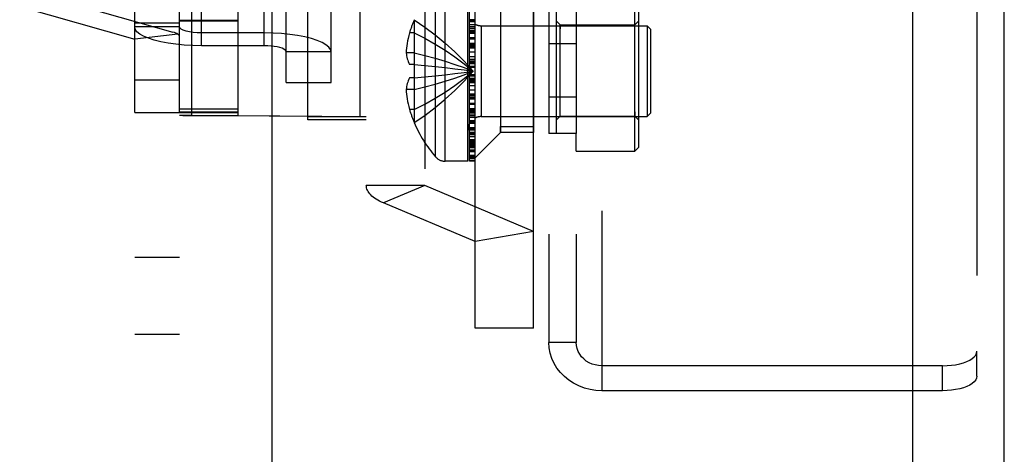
# Model space of a CAD drawing. Header units: inches. Extents: x 0 to 198, y 0 to 128.
# Tile 85 of 102: x 87.55 to 90.24, y 91.59 to 92.78. Entities that reach past the tile are written whole.
import ezdxf

# ---------------------------------------------------------------- set-up
doc = ezdxf.new("R2010")
doc.units = ezdxf.units.IN
doc.header["$LTSCALE"] = 10.872093
doc.header["$MEASUREMENT"] = 0
doc.linetypes.add('HIDDEN', pattern=[0.2, 0.1, -0.1])
doc.linetypes.add('PHANTOM', pattern=[0.8, 0.45, -0.05, 0.1, -0.05, 0.1, -0.05])
doc.layers.get('0').update_dxf_attribs({"linetype": 'CONTINUOUS'})
for name, color, linetype in [('02___PRT_ALL_AXES', 7, 'CONTINUOUS'), ('AVAILABLE_DOOR_SPACE', 7, 'CONTINUOUS'), ('DEFAULT_2', 8, 'HIDDEN')]:
    doc.layers.add(name, color=color, linetype=linetype)

msp = doc.modelspace()

# ---------------------------------------------------------------- linework, layer by layer
at = {"color": 3, "linetype": 'Continuous'}
for p, q in [((89.9878, 89.2463), (89.9878, 99.725)), ((90.2378, 52.695), (90.2378, 98.8793))]:
    msp.add_line(p, q, dxfattribs=at)
at = {"layer": '02___PRT_ALL_AXES', "color": 8, "linetype": 'HIDDEN'}
for p, q in [((88.6553, 93.4559), (88.6553, 92.323)), ((87.8628, 92.5221), (87.8628, 92.9099)), ((87.9853, 92.5221), (87.9853, 92.9099)), ((88.9522, 92.8019), (88.9522, 92.4679)), ((88.9938, 92.8088), (88.9938, 92.4648)), ((89.0148, 92.4653), (89.0148, 92.8083)), ((89.0688, 92.8088), (89.0688, 92.4648)), ((88.1453, 92.7728), (87.9853, 92.7728)), ((88.1453, 92.7715), (87.9853, 92.7715)), ((88.1453, 92.5228), (88.1453, 92.7728)), ((89.0688, 92.7095), (88.9938, 92.7095)), ((87.8628, 92.6108), (87.9853, 92.6108)), ((89.0688, 92.5641), (88.9938, 92.5641)), ((87.8628, 92.5221), (87.9853, 92.5221)), ((88.1453, 92.5228), (87.9853, 92.5228)), ((88.1453, 92.5215), (87.9853, 92.5215)), ((88.9522, 92.4679), (88.8622, 92.4679)), ((89.0688, 92.4648), (88.9938, 92.4648)), ((89.0148, 92.4653), (89.0688, 92.4653)), ((89.0688, 92.4168), (89.0688, 92.4648)), ((89.0688, 92.4168), (89.2288, 92.4168))]:
    msp.add_line(p, q, dxfattribs=at)
at = {"layer": 'AVAILABLE_DOOR_SPACE', "color": 4, "linetype": 'PHANTOM'}
msp.add_line((88.2378, 90.6048), (88.2378, 95.4416), dxfattribs=at)
at = {"layer": 'DEFAULT_2', "color": 8, "linetype": 'HIDDEN'}
for p, q in [((89.1388, 94.4277), (89.1388, 91.8306)), ((88.9938, 94.3642), (88.9938, 91.8941)), ((89.0688, 94.3642), (89.0688, 91.8941)), ((88.7922, 91.9334), (88.7922, 94.321)), ((88.9522, 91.9334), (88.9522, 94.321)), ((88.5421, 93.9792), (88.5421, 92.2752)), ((87.967, 93.9401), (87.967, 92.7415)), ((88.4953, 93.9314), (88.4953, 92.323)), ((87.8628, 93.9205), (87.8628, 91.9161)), ((87.9853, 93.9275), (87.9853, 91.9161)), ((88.0188, 92.5135), (88.0188, 93.7635)), ((88.3353, 92.5019), (88.3353, 93.7613)), ((88.4781, 92.5115), (88.4781, 93.7615)), ((90.1628, 93.1645), (90.1628, 91.8702)), ((88.0453, 92.7391), (88.0453, 92.998)), ((88.1453, 92.5138), (88.1453, 93.0018)), ((88.2165, 92.7391), (88.2165, 92.998)), ((88.2765, 92.6041), (88.2765, 92.9461)), ((88.399, 92.6041), (88.399, 92.9461)), ((88.6845, 92.4009), (88.6845, 92.8688)), ((88.7109, 92.3889), (88.7109, 92.8809)), ((88.7722, 92.3889), (88.7722, 92.8809)), ((88.7772, 92.3892), (88.7772, 92.8805)), ((89.2288, 92.4168), (89.2288, 92.8568)), ((87.6353, 92.8357), (87.967, 92.7415)), ((89.2388, 92.8468), (89.2388, 92.4268)), ((87.5487, 92.8111), (87.8628, 92.7219)), ((88.8622, 92.8019), (88.8622, 92.4679)), ((88.6264, 92.7751), (88.626, 92.7754)), ((88.6264, 92.7751), (88.626, 92.7742)), ((88.7922, 92.775), (88.7772, 92.775)), ((87.8628, 92.7671), (87.9853, 92.7671)), ((87.9853, 92.7561), (87.8628, 92.7561)), ((88.626, 92.7742), (88.626, 92.6529)), ((88.7922, 92.7731), (88.7772, 92.7731)), ((88.7922, 92.7691), (88.7772, 92.7691)), ((88.7922, 92.7611), (88.7772, 92.7611)), ((88.7922, 92.756), (88.7772, 92.756)), ((88.7922, 92.7518), (88.7772, 92.7518)), ((88.7922, 92.7512), (88.7772, 92.7512)), ((88.8094, 92.7589), (89.2622, 92.7589)), ((88.8094, 92.7589), (88.8094, 92.5109)), ((89.0148, 92.5018), (89.0148, 92.7718)), ((89.0248, 92.7618), (89.0148, 92.7718)), ((89.0248, 92.7618), (89.2288, 92.7618)), ((89.0248, 92.5118), (89.0248, 92.7618)), ((89.0248, 92.7618), (89.0248, 92.7501)), ((89.2288, 92.7618), (89.2388, 92.7718)), ((89.2288, 92.7501), (89.2288, 92.7618)), ((89.2622, 92.7589), (89.2622, 92.5109)), ((89.2722, 92.7489), (89.2622, 92.7589)), ((89.2722, 92.5209), (89.2722, 92.7489)), ((87.9805, 92.7358), (87.8628, 92.7219)), ((88.2165, 92.7391), (88.0453, 92.7391)), ((88.0453, 92.7043), (88.0453, 92.7391)), ((88.2165, 92.7043), (88.2165, 92.7391)), ((88.626, 92.7394), (88.6133, 92.7394)), ((88.7922, 92.7463), (88.7772, 92.7463)), ((88.7922, 92.7449), (88.7772, 92.7449)), ((88.7922, 92.7414), (88.7772, 92.7414)), ((88.7922, 92.7408), (88.7772, 92.7408)), ((88.7922, 92.7374), (88.7772, 92.7374)), ((88.7922, 92.7257), (88.7772, 92.7257)), ((88.7772, 92.7233), (88.7922, 92.7233)), ((88.2165, 92.7043), (88.0453, 92.7043)), ((88.7772, 92.7109), (88.7922, 92.7109)), ((88.7922, 92.7075), (88.7772, 92.7075)), ((88.7772, 92.7057), (88.7922, 92.7057)), ((88.7772, 92.7056), (88.7922, 92.7056)), ((88.7922, 92.7017), (88.7772, 92.7017)), ((88.7922, 92.7016), (88.7772, 92.7016)), ((88.7772, 92.6983), (88.7922, 92.6983)), ((88.7922, 92.6973), (88.7772, 92.6973)), ((88.399, 92.6873), (88.2765, 92.6873)), ((88.626, 92.6845), (88.6042, 92.6845)), ((88.7922, 92.6864), (88.7772, 92.6864)), ((88.7922, 92.6736), (88.7772, 92.6736)), ((88.626, 92.6529), (88.6133, 92.6529)), ((88.6264, 92.6528), (88.626, 92.6529)), ((88.626, 92.6529), (88.6553, 92.6503)), ((88.655, 92.6503), (88.6834, 92.6476)), ((88.7922, 92.6669), (88.7772, 92.6669)), ((88.7922, 92.6624), (88.7772, 92.6624)), ((88.7922, 92.659), (88.7772, 92.659)), ((88.7922, 92.6569), (88.7772, 92.6569)), ((88.7922, 92.6545), (88.7772, 92.6545)), ((88.7922, 92.6474), (88.7772, 92.6474)), ((88.7922, 92.6448), (88.7772, 92.6448)), ((88.626, 92.6169), (88.6133, 92.6169)), ((88.6264, 92.6169), (88.626, 92.6169)), ((88.626, 92.6169), (88.626, 92.4955)), ((88.7623, 92.6314), (88.787, 92.6349)), ((88.7624, 92.6314), (88.787, 92.6349)), ((88.7922, 92.6249), (88.7772, 92.6249)), ((88.7772, 92.6223), (88.7922, 92.6223)), ((88.7922, 92.6153), (88.7772, 92.6153)), ((88.2765, 92.6041), (88.399, 92.6041)), ((88.7772, 92.6128), (88.7922, 92.6128)), ((88.7922, 92.6107), (88.7772, 92.6107)), ((88.7772, 92.6073), (88.7922, 92.6073)), ((88.7922, 92.6028), (88.7772, 92.6028)), ((88.7772, 92.5961), (88.7922, 92.5961)), ((88.626, 92.5852), (88.6042, 92.5852)), ((88.7922, 92.5833), (88.7772, 92.5833)), ((88.7922, 92.5724), (88.7772, 92.5724)), ((88.7922, 92.5715), (88.7772, 92.5715)), ((88.7922, 92.5682), (88.7772, 92.5682)), ((88.7922, 92.5681), (88.7772, 92.5681)), ((88.7922, 92.5641), (88.7772, 92.5641)), ((88.7922, 92.564), (88.7772, 92.564)), ((88.7922, 92.5622), (88.7772, 92.5622)), ((88.7922, 92.5588), (88.7772, 92.5588)), ((88.7922, 92.5464), (88.7772, 92.5464)), ((88.7922, 92.544), (88.7772, 92.544)), ((87.9853, 92.532), (88.1453, 92.532)), ((87.9938, 92.5137), (88.1453, 92.5138)), ((88.0043, 92.5136), (87.9938, 92.5137)), ((88.0188, 92.5135), (88.0043, 92.5136)), ((88.3353, 92.5113), (88.0188, 92.5135)), ((88.3353, 92.5113), (88.4781, 92.5115)), ((88.3353, 92.5113), (88.4953, 92.5113)), ((88.626, 92.5304), (88.6133, 92.5304)), ((88.7922, 92.5323), (88.7772, 92.5323)), ((88.7922, 92.5289), (88.7772, 92.5289)), ((88.7922, 92.5283), (88.7772, 92.5283)), ((88.7922, 92.5248), (88.7772, 92.5248)), ((88.7772, 92.5234), (88.7922, 92.5234)), ((88.7772, 92.5186), (88.7922, 92.5186)), ((88.7772, 92.518), (88.7922, 92.518)), ((88.7772, 92.5137), (88.7922, 92.5137)), ((88.7922, 92.5086), (88.7772, 92.5086)), ((88.8094, 92.5109), (89.2622, 92.5109)), ((89.0248, 92.5118), (89.0148, 92.5018)), ((89.0248, 92.5118), (89.0248, 92.5235)), ((89.0248, 92.5118), (89.2288, 92.5118)), ((89.2288, 92.5235), (89.2288, 92.5118)), ((89.2288, 92.5118), (89.2388, 92.5018)), ((89.2722, 92.5209), (89.2622, 92.5109)), ((88.4953, 92.5019), (88.3353, 92.5019)), ((88.626, 92.4955), (88.6264, 92.4946)), ((88.6264, 92.4946), (88.626, 92.4944)), ((88.7772, 92.5006), (88.7922, 92.5006)), ((88.7922, 92.4966), (88.7772, 92.4966)), ((88.7922, 92.4947), (88.7772, 92.4947)), ((88.7922, 92.4932), (88.7772, 92.4932)), ((88.7922, 92.4922), (88.7772, 92.4922)), ((88.7922, 92.4803), (88.7772, 92.4803)), ((88.8622, 92.4835), (88.9522, 92.4835)), ((88.8622, 92.4679), (88.8622, 92.4835)), ((88.7922, 92.4788), (88.7772, 92.4788)), ((88.7922, 92.4781), (88.7772, 92.4781)), ((88.7922, 92.4766), (88.7772, 92.4766)), ((88.7922, 92.4739), (88.7772, 92.4739)), ((88.7922, 92.4671), (88.7772, 92.4671)), ((88.7922, 92.467), (88.7772, 92.467)), ((88.7922, 92.4658), (88.7772, 92.4658)), ((88.7922, 92.4643), (88.7772, 92.4643)), ((88.7922, 92.4607), (88.7772, 92.4607)), ((88.7922, 92.4558), (88.7772, 92.4558)), ((88.8622, 92.4679), (88.7922, 92.3979)), ((88.7922, 92.4473), (88.7772, 92.4473)), ((88.7922, 92.4468), (88.7772, 92.4468)), ((88.7922, 92.4447), (88.7772, 92.4447)), ((88.7772, 92.4444), (88.7922, 92.4444)), ((88.7772, 92.4439), (88.7922, 92.4439)), ((88.7922, 92.4429), (88.7772, 92.4429)), ((88.7772, 92.4416), (88.7922, 92.4416)), ((88.7772, 92.4411), (88.7922, 92.4411)), ((88.7922, 92.4406), (88.7772, 92.4406)), ((88.7922, 92.4361), (88.7772, 92.4361)), ((88.7922, 92.436), (88.7772, 92.436)), ((88.7922, 92.4339), (88.7772, 92.4339)), ((88.7922, 92.4308), (88.7772, 92.4308)), ((88.7922, 92.4298), (88.7772, 92.4298)), ((88.7772, 92.4284), (88.7922, 92.4284)), ((88.7922, 92.4257), (88.7772, 92.4257)), ((89.2388, 92.4268), (89.2288, 92.4168)), ((88.7922, 92.4191), (88.7772, 92.4191)), ((88.7922, 92.4168), (88.7772, 92.4168)), ((88.7922, 92.4158), (88.7772, 92.4158)), ((88.7922, 92.4147), (88.7772, 92.4147)), ((88.7922, 92.4051), (88.7772, 92.4051)), ((88.7772, 92.4032), (88.7922, 92.4032)), ((88.7772, 92.402), (88.7922, 92.402)), ((88.7722, 92.3889), (88.7109, 92.3889)), ((88.7922, 92.3974), (88.7772, 92.3974)), ((88.7772, 92.3973), (88.7922, 92.3973)), ((88.7772, 92.397), (88.7922, 92.397)), ((88.7772, 92.3918), (88.7922, 92.3918)), ((88.7922, 92.3892), (88.7772, 92.3892)), ((88.6553, 92.323), (88.4953, 92.323)), ((88.6553, 92.323), (88.5421, 92.2752)), ((88.9522, 92.1976), (88.6553, 92.323)), ((88.7922, 92.1696), (88.5421, 92.2752)), ((88.9522, 92.1976), (88.7922, 92.1696)), ((87.9853, 92.1266), (87.8628, 92.1266)), ((87.9853, 91.9161), (87.8628, 91.9161)), ((88.9522, 91.9334), (88.7922, 91.9334)), ((89.0688, 91.8941), (88.9938, 91.8941)), ((90.1628, 91.8023), (90.1628, 91.8702)), ((90.069, 91.8306), (89.1388, 91.8306)), ((89.1388, 91.8306), (89.1388, 91.7627)), ((90.069, 91.7627), (90.069, 91.8306)), ((90.069, 91.7627), (89.1388, 91.7627))]:
    msp.add_line(p, q, dxfattribs=at)
for points in [[(88.6264, 92.7751), (88.6553, 92.7554), (88.6834, 92.7343), (88.7106, 92.7117), (88.7369, 92.6875), (88.7624, 92.6619), (88.787, 92.6349)], [(88.0453, 92.7043), (88.0213, 92.7048), (87.9981, 92.7061), (87.9755, 92.7083), (87.954, 92.7112), (87.9342, 92.715), (87.9162, 92.7195), (87.9005, 92.7246), (87.8872, 92.7302), (87.8767, 92.7363), (87.869, 92.7427), (87.8644, 92.7493), (87.8628, 92.7561)], [(88.0453, 92.7391), (88.0333, 92.7394), (88.0223, 92.7404), (88.012, 92.742), (88.0029, 92.7441), (87.9954, 92.7467), (87.9899, 92.7496), (87.9865, 92.7527), (87.9853, 92.7561)], [(87.9805, 92.7358), (87.9779, 92.7374), (87.9747, 92.7389), (87.9711, 92.7403), (87.967, 92.7415)], [(87.9853, 92.729), (87.985, 92.7307), (87.9841, 92.7324), (87.9826, 92.7341), (87.9805, 92.7358)], [(88.399, 92.6873), (88.3974, 92.6941), (88.3928, 92.7007), (88.3851, 92.7071), (88.3746, 92.7132), (88.3613, 92.7188), (88.3456, 92.7239), (88.3276, 92.7284), (88.3078, 92.7322), (88.2863, 92.7351), (88.2637, 92.7373), (88.2405, 92.7386), (88.2165, 92.7391)], [(88.6133, 92.7394), (88.6113, 92.7318), (88.6096, 92.7244), (88.6082, 92.7174), (88.607, 92.7105), (88.606, 92.7039), (88.6052, 92.6974), (88.6046, 92.6909), (88.6042, 92.6845)], [(88.626, 92.7394), (88.655, 92.7247), (88.6831, 92.709), (88.7104, 92.6921), (88.7368, 92.6741), (88.7623, 92.655), (88.787, 92.6349)], [(88.2765, 92.6873), (88.2757, 92.69), (88.2736, 92.6925), (88.27, 92.695), (88.2651, 92.6973), (88.2589, 92.6993), (88.2517, 92.7011), (88.2437, 92.7024), (88.2351, 92.7035), (88.226, 92.7041), (88.2165, 92.7043)], [(88.6042, 92.6845), (88.6047, 92.6806), (88.6053, 92.6767), (88.6062, 92.6728), (88.6072, 92.6688), (88.6084, 92.6649), (88.6098, 92.661), (88.6114, 92.657), (88.6133, 92.6529)], [(88.626, 92.6845), (88.655, 92.6776), (88.6831, 92.6701), (88.7104, 92.6621), (88.7368, 92.6535), (88.7623, 92.6445), (88.787, 92.6349)], [(88.6264, 92.6528), (88.6262, 92.6468), (88.626, 92.6409), (88.626, 92.6349), (88.626, 92.6289), (88.6262, 92.6229), (88.6264, 92.6169)], [(88.6831, 92.6476), (88.7106, 92.6447), (88.7369, 92.6416), (88.7624, 92.6383), (88.787, 92.6349)], [(88.7104, 92.6447), (88.7368, 92.6416), (88.7623, 92.6383), (88.787, 92.6349)], [(88.6133, 92.6169), (88.6114, 92.6128), (88.6098, 92.6087), (88.6084, 92.6048), (88.6072, 92.6009), (88.6062, 92.597), (88.6053, 92.593), (88.6047, 92.5891), (88.6042, 92.5852)], [(88.626, 92.5304), (88.655, 92.545), (88.6831, 92.5608), (88.7104, 92.5776), (88.7368, 92.5956), (88.7623, 92.6147), (88.787, 92.6349)], [(88.626, 92.5852), (88.655, 92.5922), (88.6831, 92.5996), (88.7104, 92.6077), (88.7368, 92.6162), (88.7623, 92.6253), (88.787, 92.6349)], [(88.626, 92.6169), (88.655, 92.6194), (88.6831, 92.6221), (88.7104, 92.625), (88.7368, 92.6281), (88.7624, 92.6314)], [(88.6264, 92.4946), (88.6553, 92.5143), (88.6834, 92.5354), (88.7106, 92.5581), (88.7369, 92.5822), (88.7624, 92.6078), (88.787, 92.6349)], [(88.6264, 92.6169), (88.6553, 92.6194), (88.6834, 92.6221), (88.7106, 92.625), (88.7369, 92.6281)], [(88.6042, 92.5852), (88.6046, 92.5788), (88.6052, 92.5723), (88.606, 92.5658), (88.607, 92.5592), (88.6082, 92.5524), (88.6096, 92.5453), (88.6113, 92.538), (88.6133, 92.5304)], [(87.9938, 92.5137), (87.9901, 92.5138), (87.9874, 92.5138), (87.9858, 92.5139), (87.9853, 92.514)], [(88.1453, 92.5138), (88.4876, 92.5115), (88.4909, 92.5114), (88.4933, 92.5114), (88.4948, 92.5113), (88.4953, 92.5113)], [(88.5421, 92.2752), (88.5367, 92.2776), (88.5316, 92.2801), (88.5268, 92.2828), (88.5223, 92.2855), (88.5181, 92.2883), (88.5142, 92.2912), (88.5106, 92.2941), (88.5075, 92.2972), (88.5046, 92.3003), (88.5022, 92.3034), (88.5001, 92.3066), (88.4984, 92.3099), (88.497, 92.3131), (88.4961, 92.3164), (88.4955, 92.3197), (88.4953, 92.323)], [(89.1388, 91.7627), (89.1225, 91.7635), (89.1065, 91.7659), (89.0909, 91.77), (89.0759, 91.7757), (89.0616, 91.7828), (89.0484, 91.7913), (89.0363, 91.8012), (89.0254, 91.8121), (89.016, 91.8242), (89.0081, 91.8371), (89.0019, 91.8507), (88.9974, 91.8648), (88.9947, 91.8793), (88.9938, 91.8941)], [(89.1388, 91.8306), (89.1296, 91.8312), (89.1207, 91.8328), (89.112, 91.8355), (89.1038, 91.8391), (89.0962, 91.8437), (89.0893, 91.8492), (89.0833, 91.8555), (89.0782, 91.8623), (89.0741, 91.8698), (89.0712, 91.8776), (89.0694, 91.8857), (89.0688, 91.8941)], [(90.069, 91.8306), (90.0814, 91.831), (90.0933, 91.832), (90.1049, 91.8336), (90.1159, 91.8359), (90.1261, 91.8388), (90.1353, 91.8422), (90.1434, 91.8461), (90.1502, 91.8504), (90.1556, 91.8551), (90.1596, 91.86), (90.162, 91.865), (90.1628, 91.8702)], [(90.1628, 91.8023), (90.162, 91.7971), (90.1596, 91.792), (90.1556, 91.7871), (90.1502, 91.7825), (90.1434, 91.7782), (90.1353, 91.7743), (90.1261, 91.7708), (90.1159, 91.768), (90.1049, 91.7657), (90.0933, 91.764), (90.0814, 91.763), (90.069, 91.7627)]]:
    msp.add_lwpolyline(points, dxfattribs=at)
for centre, radius, start, end in [((88.9542, 92.6349), 0.3566, 156.9983, 162.9593), ((88.8094, 92.7961), 0.0372, 242.4601, 270), ((88.9542, 92.6349), 0.3566, 197.0407, 203.0017), ((88.8094, 92.4737), 0.0372, 90, 117.5399), ((88.9542, 92.6349), 0.357, 203.1727, 220.9334), ((88.8094, 92.4737), 0.0372, 149.9503, 180), ((88.7109, 92.4239), 0.035, 220.9334, 270)]:
    msp.add_arc(centre, radius, start, end, dxfattribs=at)

doc.saveas('drawing.dxf')
